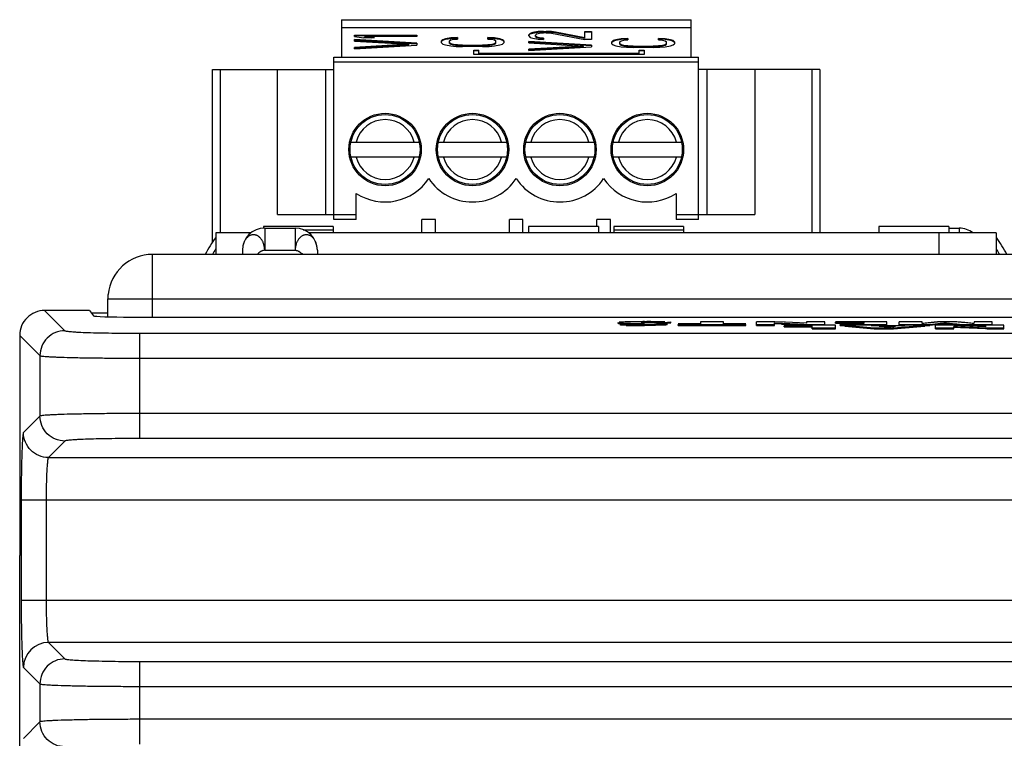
# Model space of a CAD drawing. Header units: inches. Extents: x 0 to 34, y 0 to 22.
# Tile 6 of 137: x 3.6 to 5.2, y 12 to 13.1. Entities that reach past the tile are written whole.
import ezdxf

# ---------------------------------------------------------------- set-up
doc = ezdxf.new("R2010")
doc.units = ezdxf.units.IN
doc.header["$LTSCALE"] = 1.87
doc.header["$MEASUREMENT"] = 0
doc.layers.get('0').update_dxf_attribs({"linetype": 'CONTINUOUS'})

msp = doc.modelspace()

# ---------------------------------------------------------------- linework, layer by layer
at = {"color": 7, "linetype": 'CONTINUOUS'}
for p, q in [((4.1202, 13.1247), (4.1202, 13.0657)), ((4.1202, 13.1247), (4.6714, 13.1247)), ((4.1202, 13.1126), (4.6714, 13.1126)), ((4.6714, 13.0657), (4.6714, 13.1247)), ((4.1408, 13.0983), (4.1408, 13.1005)), ((4.1408, 13.1005), (4.2392, 13.1005)), ((4.1408, 13.0997), (4.2392, 13.0997)), ((4.1408, 13.0983), (4.1555, 13.0961)), ((4.1576, 13.0975), (4.1576, 13.0983)), ((4.1722, 13.0961), (4.1576, 13.0983)), ((4.2392, 13.0983), (4.1576, 13.0983)), ((4.1576, 13.0975), (4.1671, 13.0961)), ((4.2392, 13.1005), (4.2392, 13.0983)), ((4.418, 13.103), (4.4159, 13.1008)), ((4.4159, 13.1001), (4.418, 13.1022)), ((4.4159, 13.0994), (4.4159, 13.1008)), ((4.4159, 13.0994), (4.418, 13.0969)), ((4.4222, 13.1044), (4.418, 13.103)), ((4.418, 13.1022), (4.4222, 13.1037)), ((4.418, 13.1022), (4.418, 13.103)), ((4.418, 13.0969), (4.4222, 13.0954)), ((4.4305, 13.1059), (4.4222, 13.1044)), ((4.4222, 13.1037), (4.4305, 13.1051)), ((4.4222, 13.1037), (4.4222, 13.1044)), ((4.4264, 13.1005), (4.4285, 13.1023)), ((4.4264, 13.0983), (4.4264, 13.1005)), ((4.4285, 13.0972), (4.4264, 13.099)), ((4.4264, 13.0983), (4.4285, 13.0965)), ((4.4285, 13.1023), (4.4326, 13.1034)), ((4.4285, 13.0965), (4.4285, 13.0972)), ((4.4326, 13.0962), (4.4285, 13.0972)), ((4.4389, 13.1062), (4.4305, 13.1059)), ((4.4305, 13.1051), (4.4305, 13.1059)), ((4.4305, 13.1051), (4.4389, 13.1055)), ((4.4326, 13.1034), (4.4389, 13.1041)), ((4.4389, 13.1055), (4.4389, 13.1062)), ((4.4389, 13.1062), (4.4431, 13.1062)), ((4.4389, 13.1055), (4.4431, 13.1055)), ((4.4431, 13.1041), (4.4389, 13.1041)), ((4.4431, 13.1055), (4.4431, 13.1062)), ((4.4515, 13.1059), (4.4431, 13.1062)), ((4.4431, 13.1055), (4.4515, 13.1051)), ((4.4431, 13.1041), (4.4515, 13.1034)), ((4.4515, 13.1051), (4.4515, 13.1059)), ((4.4578, 13.1051), (4.4515, 13.1059)), ((4.4515, 13.1051), (4.4578, 13.1044)), ((4.4515, 13.1034), (4.5038, 13.0933)), ((4.4578, 13.1044), (4.4578, 13.1051)), ((4.5038, 13.0962), (4.4578, 13.1051)), ((4.4578, 13.1044), (4.5038, 13.0954)), ((4.5038, 13.0954), (4.5038, 13.1062)), ((4.5038, 13.1062), (4.5143, 13.1062)), ((4.5038, 13.1055), (4.5143, 13.1055)), ((4.5143, 13.1062), (4.5143, 13.0933)), ((4.1408, 13.0911), (4.1408, 13.0933)), ((4.2392, 13.0875), (4.1408, 13.0933)), ((4.1408, 13.0925), (4.2392, 13.0868)), ((4.1408, 13.0911), (4.2267, 13.0861)), ((4.2267, 13.0861), (4.1408, 13.081)), ((4.1408, 13.0803), (4.2267, 13.0853)), ((4.1408, 13.0789), (4.2392, 13.0846)), ((4.1722, 13.0961), (4.1555, 13.0961)), ((4.2267, 13.0853), (4.2267, 13.0861)), ((4.2392, 13.0875), (4.2392, 13.0846)), ((4.28, 13.0932), (4.2779, 13.0914)), ((4.2779, 13.0906), (4.28, 13.0924)), ((4.2779, 13.0881), (4.2779, 13.0914)), ((4.2779, 13.0881), (4.28, 13.0863)), ((4.2842, 13.0946), (4.28, 13.0932)), ((4.28, 13.0924), (4.2842, 13.0939)), ((4.28, 13.0924), (4.28, 13.0932)), ((4.28, 13.0863), (4.2842, 13.0849)), ((4.2926, 13.096), (4.2842, 13.0946)), ((4.2842, 13.0939), (4.2926, 13.0953)), ((4.2842, 13.0939), (4.2842, 13.0946)), ((4.2842, 13.0849), (4.2926, 13.0835)), ((4.2905, 13.0914), (4.2926, 13.0928)), ((4.2905, 13.0874), (4.2905, 13.0914)), ((4.2926, 13.0867), (4.2905, 13.0881)), ((4.2905, 13.0874), (4.2926, 13.0859)), ((4.3031, 13.0964), (4.2926, 13.096)), ((4.2926, 13.0953), (4.2926, 13.096)), ((4.2926, 13.0953), (4.3031, 13.0957)), ((4.2926, 13.0928), (4.2968, 13.0939)), ((4.2926, 13.0859), (4.2926, 13.0867)), ((4.2968, 13.0856), (4.2926, 13.0867)), ((4.2926, 13.0859), (4.2968, 13.0849)), ((4.2926, 13.0835), (4.301, 13.0827)), ((4.2968, 13.0939), (4.3031, 13.0942)), ((4.2968, 13.0849), (4.2968, 13.0856)), ((4.3031, 13.0849), (4.2968, 13.0856)), ((4.2968, 13.0849), (4.3031, 13.0841)), ((4.301, 13.0827), (4.3114, 13.0824)), ((4.3031, 13.0964), (4.3031, 13.0942)), ((4.3031, 13.0841), (4.3031, 13.0849)), ((4.3114, 13.0845), (4.3031, 13.0849)), ((4.3031, 13.0841), (4.3114, 13.0838)), ((4.3114, 13.0838), (4.3114, 13.0845)), ((4.3114, 13.0845), (4.3429, 13.0845)), ((4.3114, 13.0838), (4.3429, 13.0838)), ((4.3429, 13.0824), (4.3114, 13.0824)), ((4.3512, 13.0849), (4.3429, 13.0845)), ((4.3429, 13.0838), (4.3429, 13.0845)), ((4.3429, 13.0838), (4.3512, 13.0841)), ((4.3429, 13.0824), (4.3533, 13.0827)), ((4.3512, 13.0942), (4.3512, 13.0964)), ((4.3617, 13.096), (4.3512, 13.0964)), ((4.3512, 13.0957), (4.3617, 13.0953)), ((4.3512, 13.0942), (4.3575, 13.0939)), ((4.3575, 13.0856), (4.3512, 13.0849)), ((4.3512, 13.0841), (4.3512, 13.0849)), ((4.3512, 13.0841), (4.3575, 13.0849)), ((4.3533, 13.0827), (4.3617, 13.0835)), ((4.3575, 13.0939), (4.3617, 13.0928)), ((4.3617, 13.0867), (4.3575, 13.0856)), ((4.3575, 13.0849), (4.3617, 13.0859)), ((4.3575, 13.0849), (4.3575, 13.0856)), ((4.3617, 13.0953), (4.3617, 13.096)), ((4.3701, 13.0946), (4.3617, 13.096)), ((4.3617, 13.0953), (4.3701, 13.0939)), ((4.3617, 13.0928), (4.3638, 13.0914)), ((4.3638, 13.0881), (4.3617, 13.0867)), ((4.3617, 13.0859), (4.3638, 13.0874)), ((4.3617, 13.0859), (4.3617, 13.0867)), ((4.3617, 13.0835), (4.3701, 13.0849)), ((4.3638, 13.0874), (4.3638, 13.0914)), ((4.3701, 13.0939), (4.3701, 13.0946)), ((4.3743, 13.0932), (4.3701, 13.0946)), ((4.3701, 13.0939), (4.3743, 13.0924)), ((4.3701, 13.0849), (4.3743, 13.0863)), ((4.3743, 13.0924), (4.3743, 13.0932)), ((4.3764, 13.0914), (4.3743, 13.0932)), ((4.3743, 13.0924), (4.3764, 13.0906)), ((4.3743, 13.0863), (4.3764, 13.0881)), ((4.3764, 13.0914), (4.3764, 13.0881)), ((4.4159, 13.0882), (4.4159, 13.0904)), ((4.5143, 13.0846), (4.4159, 13.0904)), ((4.4159, 13.0896), (4.5143, 13.0839)), ((4.4159, 13.0882), (4.5018, 13.0832)), ((4.5018, 13.0832), (4.4159, 13.0782)), ((4.4159, 13.0774), (4.5018, 13.0825)), ((4.4159, 13.076), (4.5143, 13.0818)), ((4.4222, 13.0954), (4.4305, 13.094)), ((4.4285, 13.0965), (4.4326, 13.0954)), ((4.4305, 13.094), (4.4389, 13.0936)), ((4.4326, 13.0954), (4.4326, 13.0962)), ((4.4389, 13.0954), (4.4326, 13.0962)), ((4.4326, 13.0954), (4.4389, 13.0947)), ((4.4389, 13.0954), (4.4389, 13.0936)), ((4.5018, 13.0825), (4.5018, 13.0832)), ((4.5143, 13.0933), (4.5038, 13.0933)), ((4.5143, 13.0846), (4.5143, 13.0818)), ((4.5487, 13.0918), (4.5466, 13.09)), ((4.5466, 13.0892), (4.5487, 13.091)), ((4.5466, 13.0867), (4.5466, 13.09)), ((4.5466, 13.0867), (4.5487, 13.0849)), ((4.5529, 13.0932), (4.5487, 13.0918)), ((4.5487, 13.091), (4.5529, 13.0925)), ((4.5487, 13.091), (4.5487, 13.0918)), ((4.5487, 13.0849), (4.5529, 13.0835)), ((4.5613, 13.0947), (4.5529, 13.0932)), ((4.5529, 13.0925), (4.5613, 13.0939)), ((4.5529, 13.0925), (4.5529, 13.0932)), ((4.5529, 13.0835), (4.5613, 13.0821)), ((4.5592, 13.09), (4.5613, 13.0914)), ((4.5592, 13.086), (4.5592, 13.09)), ((4.5613, 13.0853), (4.5592, 13.0867)), ((4.5592, 13.086), (4.5613, 13.0845)), ((4.5717, 13.095), (4.5613, 13.0947)), ((4.5613, 13.0939), (4.5613, 13.0947)), ((4.5613, 13.0939), (4.5717, 13.0943)), ((4.5613, 13.0914), (4.5654, 13.0925)), ((4.5613, 13.0845), (4.5613, 13.0853)), ((4.5654, 13.0842), (4.5613, 13.0853)), ((4.5613, 13.0845), (4.5654, 13.0835)), ((4.5613, 13.0821), (4.5696, 13.0813)), ((4.5654, 13.0925), (4.5717, 13.0929)), ((4.5654, 13.0835), (4.5654, 13.0842)), ((4.5717, 13.0835), (4.5654, 13.0842)), ((4.5654, 13.0835), (4.5717, 13.0827)), ((4.5696, 13.0813), (4.5801, 13.081)), ((4.5717, 13.095), (4.5717, 13.0929)), ((4.5717, 13.0827), (4.5717, 13.0835)), ((4.5801, 13.0831), (4.5717, 13.0835)), ((4.5717, 13.0827), (4.5801, 13.0824)), ((4.5801, 13.0824), (4.5801, 13.0831)), ((4.5801, 13.0831), (4.6115, 13.0831)), ((4.5801, 13.0824), (4.6115, 13.0824)), ((4.6199, 13.0835), (4.6115, 13.0831)), ((4.6115, 13.0824), (4.6115, 13.0831)), ((4.6115, 13.0824), (4.6199, 13.0827)), ((4.6115, 13.081), (4.622, 13.0813)), ((4.6199, 13.0929), (4.6199, 13.095)), ((4.6304, 13.0947), (4.6199, 13.095)), ((4.6199, 13.0943), (4.6304, 13.0939)), ((4.6199, 13.0929), (4.6262, 13.0925)), ((4.6262, 13.0842), (4.6199, 13.0835)), ((4.6199, 13.0827), (4.6199, 13.0835)), ((4.6199, 13.0827), (4.6262, 13.0835)), ((4.622, 13.0813), (4.6304, 13.0821)), ((4.6262, 13.0925), (4.6304, 13.0914)), ((4.6304, 13.0853), (4.6262, 13.0842)), ((4.6262, 13.0835), (4.6304, 13.0845)), ((4.6262, 13.0835), (4.6262, 13.0842)), ((4.6304, 13.0939), (4.6304, 13.0947)), ((4.6387, 13.0932), (4.6304, 13.0947)), ((4.6304, 13.0939), (4.6387, 13.0925)), ((4.6304, 13.0914), (4.6325, 13.09)), ((4.6325, 13.0867), (4.6304, 13.0853)), ((4.6304, 13.0845), (4.6325, 13.086)), ((4.6304, 13.0845), (4.6304, 13.0853)), ((4.6304, 13.0821), (4.6387, 13.0835)), ((4.6325, 13.086), (4.6325, 13.09)), ((4.6387, 13.0925), (4.6387, 13.0932)), ((4.6429, 13.0918), (4.6387, 13.0932)), ((4.6387, 13.0925), (4.6429, 13.091)), ((4.6387, 13.0835), (4.6429, 13.0849)), ((4.6429, 13.091), (4.6429, 13.0918)), ((4.645, 13.09), (4.6429, 13.0918)), ((4.6429, 13.091), (4.645, 13.0892)), ((4.6429, 13.0849), (4.645, 13.0867)), ((4.645, 13.09), (4.645, 13.0867)), ((4.1408, 13.0789), (4.1408, 13.081)), ((4.3289, 13.0696), (4.3289, 13.0768)), ((4.3289, 13.0768), (4.3368, 13.0768)), ((4.3289, 13.076), (4.3368, 13.076)), ((4.5976, 13.0696), (4.3289, 13.0696)), ((4.3368, 13.0712), (4.3368, 13.0768)), ((4.3368, 13.0719), (4.5897, 13.0719)), ((4.3368, 13.0712), (4.5897, 13.0712)), ((4.4159, 13.076), (4.4159, 13.0782)), ((4.6115, 13.081), (4.5801, 13.081)), ((4.5897, 13.0712), (4.5897, 13.0768)), ((4.5897, 13.0768), (4.5976, 13.0768)), ((4.5897, 13.076), (4.5976, 13.076)), ((4.5976, 13.0768), (4.5976, 13.0696)), ((4.1084, 12.8098), (4.1084, 13.0657)), ((4.1084, 13.0657), (4.6832, 13.0657)), ((4.6832, 13.0578), (4.1084, 13.0578)), ((4.6832, 12.8098), (4.6832, 13.0657)), ((3.9174, 12.7743), (3.9174, 13.046)), ((3.9174, 13.046), (4.1084, 13.046)), ((3.9292, 13.046), (3.9292, 12.7885)), ((4.0198, 12.8177), (4.0198, 13.046)), ((4.0953, 13.046), (4.0953, 12.8177)), ((4.8741, 13.046), (4.6832, 13.046)), ((4.6963, 13.046), (4.6963, 12.8177)), ((4.7718, 13.046), (4.7718, 12.8177)), ((4.8623, 12.7885), (4.8623, 13.046)), ((4.8741, 13.046), (4.8741, 12.7885)), ((4.1352, 12.9318), (4.2429, 12.9318)), ((4.273, 12.9318), (4.3807, 12.9318)), ((4.4108, 12.9318), (4.5185, 12.9318)), ((4.5486, 12.9318), (4.6563, 12.9318)), ((4.2429, 12.9082), (4.1352, 12.9082)), ((4.3807, 12.9082), (4.273, 12.9082)), ((4.5185, 12.9082), (4.4108, 12.9082)), ((4.6563, 12.9082), (4.5486, 12.9082)), ((4.1438, 12.8098), (4.1438, 12.8508)), ((4.6477, 12.8508), (4.6477, 12.8098)), ((4.0198, 12.8177), (4.1438, 12.8177)), ((4.6477, 12.8177), (4.7718, 12.8177)), ((4.1438, 12.8098), (4.1084, 12.8098)), ((4.2473, 12.7885), (4.2473, 12.8098)), ((4.2686, 12.8098), (4.2473, 12.8098)), ((4.2686, 12.7885), (4.2686, 12.8098)), ((4.3851, 12.7885), (4.3851, 12.8098)), ((4.4064, 12.8098), (4.3851, 12.8098)), ((4.4064, 12.7885), (4.4064, 12.8098)), ((4.5229, 12.7985), (4.5229, 12.8098)), ((4.5442, 12.8098), (4.5229, 12.8098)), ((4.5442, 12.7885), (4.5442, 12.8098)), ((4.6832, 12.8098), (4.6477, 12.8098)), ((3.9224, 12.7885), (3.9224, 12.7546)), ((3.9777, 12.7885), (3.9224, 12.7885)), ((3.9974, 12.7985), (3.9974, 12.7959)), ((4.1074, 12.7985), (3.9974, 12.7985)), ((3.9994, 12.7961), (3.9994, 12.7611)), ((3.9994, 12.7961), (4.0474, 12.7961)), ((4.0474, 12.7961), (4.0474, 12.7611)), ((4.0601, 12.7935), (4.1074, 12.7935)), ((5.1524, 12.7885), (4.0692, 12.7885)), ((4.1074, 12.7985), (4.1074, 12.7885)), ((4.4154, 12.7985), (4.4154, 12.7885)), ((4.5254, 12.7985), (4.4154, 12.7985)), ((4.5254, 12.7985), (4.5254, 12.7885)), ((4.5494, 12.7985), (4.5494, 12.7885)), ((4.6594, 12.7985), (4.5494, 12.7985)), ((4.5494, 12.7935), (4.6594, 12.7935)), ((4.6594, 12.7985), (4.6594, 12.7885)), ((4.9674, 12.7985), (4.9674, 12.7885)), ((5.0774, 12.7985), (4.9674, 12.7985)), ((5.0624, 12.7546), (5.0624, 12.7885)), ((5.0774, 12.7985), (5.0774, 12.7885)), ((5.0774, 12.7961), (5.0939, 12.7961)), ((5.0939, 12.7961), (5.0939, 12.7885)), ((5.1524, 12.7885), (5.1524, 12.7546)), ((3.9644, 12.7611), (3.9644, 12.7546)), ((3.9994, 12.7611), (4.0474, 12.7611)), ((4.0824, 12.7611), (4.0824, 12.7546)), ((3.6526, 12.6662), (3.6845, 12.6343)), ((3.7234, 12.6662), (3.6526, 12.6662)), ((3.7234, 12.6662), (3.7297, 12.6578)), ((3.7524, 12.6619), (3.7267, 12.6619)), ((3.7888, 12.6558), (6.9061, 12.6558)), ((4.5564, 12.6457), (4.5564, 12.6473)), ((4.5579, 12.6469), (4.5632, 12.6465)), ((4.5633, 12.648), (4.5581, 12.6476)), ((4.5718, 12.6483), (4.5633, 12.648)), ((4.5925, 12.6485), (4.5914, 12.6485)), ((4.594, 12.6471), (4.5926, 12.6473)), ((4.594, 12.6471), (4.5926, 12.6473)), ((4.5984, 12.6469), (4.594, 12.6471)), ((4.5967, 12.6476), (4.6016, 12.6477)), ((4.6016, 12.6486), (4.5977, 12.6485)), ((4.6016, 12.6486), (4.5977, 12.6485)), ((4.6054, 12.6467), (4.5984, 12.6469)), ((4.6139, 12.6464), (4.5984, 12.6469)), ((4.6286, 12.6475), (4.6396, 12.6482)), ((4.6286, 12.6459), (4.6286, 12.6475)), ((4.6298, 12.6484), (4.6287, 12.6484)), ((4.6396, 12.6466), (4.6396, 12.6482)), ((4.686, 12.6485), (4.686, 12.645)), ((4.7225, 12.6485), (4.686, 12.6485)), ((4.7225, 12.645), (4.7225, 12.6485)), ((4.7744, 12.6427), (4.7744, 12.6485)), ((4.7988, 12.6485), (4.7744, 12.6485)), ((4.8034, 12.6483), (4.7988, 12.6485)), ((4.8034, 12.6483), (4.7988, 12.6485)), ((4.8183, 12.6477), (4.8034, 12.6483)), ((4.8183, 12.6477), (4.8034, 12.6483)), ((4.8201, 12.6476), (4.8183, 12.6477)), ((4.8201, 12.6476), (4.8183, 12.6477)), ((4.8534, 12.646), (4.8201, 12.6476)), ((4.8535, 12.646), (4.8201, 12.6476)), ((4.8535, 12.6485), (4.8535, 12.646)), ((4.8822, 12.6485), (4.8535, 12.6485)), ((4.8822, 12.6427), (4.8822, 12.6485)), ((4.9801, 12.6485), (4.8991, 12.6485)), ((4.8991, 12.6461), (4.8991, 12.6477)), ((4.8991, 12.6477), (4.9436, 12.6477)), ((4.9436, 12.6477), (4.9436, 12.6467)), ((4.9801, 12.6427), (4.9801, 12.6485)), ((4.9991, 12.6427), (4.9991, 12.6485)), ((5.0356, 12.6485), (4.9991, 12.6485)), ((5.0357, 12.6455), (5.0356, 12.6485)), ((5.0877, 12.6485), (5.0647, 12.6485)), ((5.0718, 12.6453), (5.0718, 12.6469)), ((5.117, 12.6455), (5.0877, 12.6485)), ((5.0979, 12.6475), (5.097, 12.6476)), ((5.1173, 12.6485), (5.1172, 12.6455)), ((5.146, 12.6485), (5.1173, 12.6485)), ((5.146, 12.6427), (5.146, 12.6485)), ((4.5651, 12.6449), (4.5585, 12.6453)), ((4.5692, 12.6451), (4.5599, 12.6445)), ((4.5599, 12.6429), (4.5599, 12.6445)), ((4.5689, 12.6427), (4.5599, 12.6429)), ((4.5632, 12.6465), (4.5689, 12.6463)), ((4.5632, 12.6465), (4.5689, 12.6463)), ((4.5871, 12.645), (4.5692, 12.6451)), ((4.5758, 12.6445), (4.5758, 12.646)), ((4.5758, 12.646), (4.59, 12.6456)), ((4.5837, 12.6458), (4.59, 12.6456)), ((4.5935, 12.645), (4.5871, 12.645)), ((4.59, 12.6456), (4.597, 12.6453)), ((4.5916, 12.6426), (4.5916, 12.6442)), ((4.5978, 12.6452), (4.5935, 12.645)), ((4.5978, 12.6452), (4.5935, 12.645)), ((4.597, 12.6453), (4.5978, 12.6452)), ((4.6139, 12.6464), (4.6054, 12.6467)), ((4.6255, 12.6461), (4.6139, 12.6464)), ((4.6318, 12.6457), (4.6139, 12.6464)), ((4.6338, 12.6462), (4.6396, 12.6466)), ((4.6339, 12.6437), (4.6339, 12.6453)), ((4.686, 12.645), (4.6511, 12.645)), ((4.6511, 12.6427), (4.6511, 12.6443)), ((4.6511, 12.6443), (4.7575, 12.6443)), ((4.6511, 12.6427), (4.7575, 12.6427)), ((4.7575, 12.645), (4.7225, 12.645)), ((4.7575, 12.6427), (4.7575, 12.6443)), ((4.7744, 12.6443), (4.8031, 12.6443)), ((4.7744, 12.6427), (4.8031, 12.6427)), ((4.8031, 12.6451), (4.8031, 12.6467)), ((4.8031, 12.6467), (4.8153, 12.646)), ((4.8031, 12.6443), (4.8031, 12.6451)), ((4.8031, 12.6427), (4.8031, 12.6443)), ((4.8032, 12.6467), (4.8153, 12.646)), ((4.8138, 12.6445), (4.8032, 12.6451)), ((4.8153, 12.646), (4.8182, 12.6459)), ((4.8153, 12.646), (4.8182, 12.6459)), ((4.8988, 12.6429), (4.818, 12.6429)), ((4.818, 12.6406), (4.818, 12.6422)), ((4.818, 12.6422), (4.8623, 12.6422)), ((4.818, 12.6406), (4.8623, 12.6406)), ((4.8407, 12.6433), (4.8266, 12.6439)), ((4.8495, 12.6429), (4.8407, 12.6433)), ((4.8533, 12.6444), (4.8557, 12.6443)), ((4.8534, 12.6444), (4.8557, 12.6443)), ((4.8557, 12.6427), (4.8557, 12.6443)), ((4.8557, 12.6443), (4.8822, 12.6443)), ((4.8623, 12.6371), (4.8623, 12.6422)), ((4.8623, 12.6387), (4.8988, 12.6387)), ((4.8623, 12.6371), (4.8988, 12.6371)), ((4.8988, 12.6371), (4.8988, 12.6429)), ((4.8991, 12.6461), (4.9066, 12.6461)), ((4.9436, 12.645), (4.9066, 12.645)), ((4.9066, 12.6427), (4.9066, 12.6443)), ((4.9066, 12.6443), (4.9801, 12.6443)), ((4.9066, 12.6427), (4.9138, 12.6427)), ((4.9436, 12.6467), (4.9074, 12.6467)), ((4.9074, 12.645), (4.9074, 12.6459)), ((4.9074, 12.6459), (4.9436, 12.6459)), ((4.9138, 12.6414), (4.9138, 12.6429)), ((4.9138, 12.6429), (4.9599, 12.6387)), ((4.9526, 12.6429), (4.9138, 12.6429)), ((4.9138, 12.6414), (4.9599, 12.6371)), ((4.9436, 12.6459), (4.9436, 12.645)), ((4.9621, 12.6419), (4.9526, 12.6429)), ((4.9551, 12.6427), (4.9801, 12.6427)), ((4.9599, 12.6371), (4.9599, 12.6387)), ((4.9599, 12.6387), (4.9905, 12.6387)), ((4.9599, 12.6371), (4.9905, 12.6371)), ((4.9997, 12.6419), (4.9621, 12.6419)), ((4.968, 12.6413), (4.9934, 12.6413)), ((4.9799, 12.6397), (4.968, 12.6413)), ((4.9799, 12.6397), (4.968, 12.6413)), ((4.9934, 12.6413), (4.9799, 12.6397)), ((4.9905, 12.6387), (5.0398, 12.6429)), ((4.9905, 12.6371), (5.0398, 12.6414)), ((4.9905, 12.6371), (4.9905, 12.6387)), ((4.9991, 12.6443), (5.0476, 12.6443)), ((4.9991, 12.6427), (5.0082, 12.6427)), ((5.0112, 12.6429), (4.9997, 12.6419)), ((5.0398, 12.6429), (5.0112, 12.6429)), ((5.036, 12.6455), (5.0357, 12.6455)), ((5.036, 12.6455), (5.0358, 12.6455)), ((5.045, 12.6465), (5.036, 12.6455)), ((5.0398, 12.6414), (5.0398, 12.6429)), ((5.0398, 12.6427), (5.0476, 12.6427)), ((5.0476, 12.6443), (5.0559, 12.6451)), ((5.0476, 12.6427), (5.0476, 12.6443)), ((5.0559, 12.6435), (5.0476, 12.6427)), ((5.0559, 12.6451), (5.0563, 12.6451)), ((5.0559, 12.6451), (5.0563, 12.6451)), ((5.0562, 12.6436), (5.0559, 12.6435)), ((5.0566, 12.6371), (5.0566, 12.6429)), ((5.0809, 12.6429), (5.0566, 12.6429)), ((5.0566, 12.6387), (5.0853, 12.6387)), ((5.0566, 12.6371), (5.0853, 12.6371)), ((5.0855, 12.6428), (5.0809, 12.6429)), ((5.0855, 12.6428), (5.0809, 12.6429)), ((5.0853, 12.6396), (5.0853, 12.6412)), ((5.0853, 12.6387), (5.0853, 12.6396)), ((5.096, 12.639), (5.0853, 12.6396)), ((5.0853, 12.6371), (5.0853, 12.6387)), ((5.0859, 12.6437), (5.0855, 12.6438)), ((5.1356, 12.6405), (5.0855, 12.6428)), ((5.1356, 12.6405), (5.0855, 12.6428)), ((5.0872, 12.6436), (5.0859, 12.6437)), ((5.0876, 12.6436), (5.0872, 12.6436)), ((5.1228, 12.6378), (5.096, 12.639)), ((5.0965, 12.6427), (5.0965, 12.6443)), ((5.0965, 12.6443), (5.146, 12.6443)), ((5.0965, 12.6427), (5.1356, 12.6427)), ((5.1171, 12.6455), (5.1169, 12.6455)), ((5.1172, 12.6455), (5.117, 12.6455)), ((5.1354, 12.6373), (5.1228, 12.6378)), ((5.1354, 12.6388), (5.1379, 12.6387)), ((5.1379, 12.6371), (5.1354, 12.6373)), ((5.1356, 12.6429), (5.1356, 12.6405)), ((5.1643, 12.6429), (5.1356, 12.6429)), ((5.1356, 12.6388), (5.1379, 12.6387)), ((5.1379, 12.6371), (5.1379, 12.6387)), ((5.1379, 12.6387), (5.1643, 12.6387)), ((5.1379, 12.6371), (5.1643, 12.6371)), ((5.1643, 12.6371), (5.1643, 12.6429)), ((3.6133, 12.6269), (3.6133, 12.2797)), ((3.6133, 12.6269), (3.6452, 12.595)), ((3.8026, 12.4644), (3.8026, 12.6304)), ((3.8026, 12.6304), (6.8923, 12.6304)), ((3.6452, 12.595), (3.6452, 12.4998)), ((3.8026, 12.591), (6.8923, 12.591)), ((3.6452, 12.4998), (3.6192, 12.4738)), ((6.8923, 12.5037), (3.8026, 12.5037)), ((6.8923, 12.4644), (3.8026, 12.4644)), ((3.6845, 12.4604), (3.6585, 12.4344)), ((3.6585, 12.4344), (7.0363, 12.4344)), ((3.6156, 12.3675), (3.6156, 12.2097)), ((3.6156, 12.3675), (7.0792, 12.3675)), ((3.655, 12.3675), (3.655, 12.2097)), ((3.6134, 9.1942), (3.6134, 12.2797)), ((3.6156, 12.2097), (7.0792, 12.2097)), ((3.6585, 12.1428), (3.6845, 12.1168)), ((7.0363, 12.1428), (3.6585, 12.1428)), ((3.8026, 11.9823), (3.8026, 12.1129)), ((3.8026, 12.1129), (6.8923, 12.1129)), ((3.6192, 12.1035), (3.6452, 12.0775)), ((3.6452, 12.0775), (3.6452, 12.0176)), ((3.8026, 12.0735), (6.8923, 12.0735)), ((3.6452, 12.0176), (3.6192, 11.9916)), ((6.8923, 12.0216), (3.8026, 12.0216))]:
    msp.add_line(p, q, dxfattribs=at)
at = {"color": 3, "linetype": 'CONTINUOUS'}
for p, q in [((3.8224, 12.6558), (3.8224, 12.7546)), ((6.8724, 12.7546), (3.8224, 12.7546)), ((3.7524, 12.6563), (3.7524, 12.6846)), ((3.7528, 12.6846), (3.7528, 12.6915)), ((3.7528, 12.6846), (6.9421, 12.6846))]:
    msp.add_line(p, q, dxfattribs=at)
at = {"color": 7, "linetype": 'CONTINUOUS'}
for centre, radius in [((4.1891, 12.92), 0.0571), ((4.1891, 12.92), 0.0551), ((4.3269, 12.92), 0.0571), ((4.3269, 12.92), 0.0551), ((4.4647, 12.92), 0.0571), ((4.4647, 12.92), 0.0551), ((4.6025, 12.92), 0.0571), ((4.6025, 12.92), 0.0551)]:
    msp.add_circle(centre, radius, dxfattribs=at)
for centre, radius, start, end in [((4.1891, 12.92), 0.0472, 14.4775, 165.5225), ((4.3269, 12.92), 0.0472, 14.4775, 165.5225), ((4.4647, 12.92), 0.0472, 14.4775, 165.5225), ((4.6025, 12.92), 0.0472, 14.4775, 165.5225), ((4.1891, 12.92), 0.0472, 194.4775, 345.5225), ((4.3269, 12.92), 0.0472, 194.4775, 345.5225), ((4.4647, 12.92), 0.0472, 194.4775, 345.5225), ((4.6025, 12.92), 0.0472, 194.4775, 345.5225), ((4.1891, 12.92), 0.0827, 236.7962, 326.4427), ((4.3269, 12.92), 0.0827, 213.5573, 326.4427), ((4.4647, 12.92), 0.0827, 213.5573, 326.4427), ((4.6025, 12.92), 0.0827, 213.5573, 303.2038), ((3.9994, 12.7611), 0.035, 90, 180), ((4.0474, 12.7611), 0.035, 0, 90), ((5.0939, 12.7611), 0.035, 51.5464, 90), ((4.0924, 12.6585), 0.21, 144.1608, 152.7595), ((4.9824, 12.6585), 0.21, 27.2405, 35.8392), ((4.0924, 12.6585), 0.2, 148.5165, 151.2507), ((4.9824, 12.6585), 0.2, 28.7493, 31.4835), ((4.5936, 11.7007), 0.9478, 90.5783, 91.3136), ((4.5934, 11.7116), 0.937, 90.574, 91.3178), ((4.5977, 11.3295), 1.319, 90.4648, 90.5939), ((4.5976, 11.339), 1.3096, 90.4659, 90.5958), ((4.5995, 11.102), 1.5465, 90.2583, 90.4636), ((4.5993, 11.1193), 1.5292, 90.2959, 90.4638), ((4.601, 10.7717), 1.8769, 90.0999, 90.2601), ((4.601, 10.7751), 1.8734, 90.099, 90.2595), ((4.6016, 10.1124), 2.5362, 89.8597, 90.0009), ((4.602, 10.3226), 2.3259, 89.6293, 90.0092), ((4.6076, 12.0915), 0.5563, 89.9809, 90.625), ((4.6076, 12.0917), 0.5561, 89.9808, 90.6251), ((4.6026, 10.452), 2.1966, 89.6239, 89.8631), ((4.6078, 11.9341), 0.7137, 89.4048, 89.9992), ((4.6078, 11.937), 0.7108, 89.4036, 90.0004), ((4.6076, 11.9212), 0.7266, 88.847, 89.4019), ((4.6077, 11.9251), 0.7227, 88.8455, 89.4034), ((4.6077, 11.1458), 1.5027, 89.2002, 89.6444), ((4.6083, 11.2088), 1.4397, 89.1429, 89.6536), ((4.6042, 11.7496), 0.8982, 88.442, 88.8458), ((4.6043, 11.7537), 0.8941, 88.4411, 88.8467), ((5.1959, 11.2115), 1.443, 95.6196, 96.0032), ((5.176, 11.4071), 1.2463, 95.5893, 96.0334), ((5.3817, 9.3054), 3.358, 95.4166, 95.5891), ((5.3642, 9.4871), 3.1756, 95.4116, 95.5941), ((5.0047, 13.1761), 0.5334, 276.3726, 277.2055), ((5.0088, 13.1408), 0.4979, 276.3533, 277.2443), ((5.147, 13.2692), 0.6269, 263.094, 263.9751), ((5.1457, 13.2584), 0.616, 263.0932, 263.9908), ((4.7342, 8.8617), 3.8032, 84.5264, 84.667), ((4.9731, 11.3505), 1.303, 84.071, 84.5031), ((4.5796, 13.5827), 0.9384, 268.798, 269.3652), ((4.579, 13.5495), 0.9052, 268.789, 269.3771), ((4.6125, 13.7921), 1.1466, 267.822, 268.1669), ((4.6121, 13.7875), 1.1421, 267.8331, 268.1804), ((4.5909, 14.4218), 1.7792, 269.2914, 269.6297), ((4.5819, 13.2551), 0.6101, 268.815, 269.2736), ((4.5913, 14.4615), 1.8173, 269.3013, 270.0065), ((4.5913, 14.4587), 1.8145, 269.3013, 270.0076), ((4.5855, 13.5532), 0.9082, 269.2824, 269.6577), ((4.6438, 14.7557), 2.1108, 268.1553, 268.3705), ((4.5916, 14.5145), 1.8719, 269.6276, 269.9994), ((4.5869, 13.7828), 1.1378, 269.6564, 270.0083), ((4.5874, 13.0932), 0.4482, 269.9592, 270.542), ((4.589, 12.9175), 0.2725, 270.544, 270.9362), ((4.5916, 14.3083), 1.6641, 269.999, 270.2157), ((4.5916, 14.3078), 1.6636, 269.999, 270.2158), ((4.5916, 14.3067), 1.6641, 269.999, 270.2157), ((4.9811, 16.0989), 3.4584, 267.2278, 267.4388), ((5.1545, 19.8903), 7.2522, 267.34148, 267.62012), ((5.1532, 19.8568), 7.2187, 267.33971, 267.61869), ((5.0182, 12.3438), 0.2984, 96.5012, 97.3717), ((5.0598, 11.9772), 0.6673, 96.1079, 96.4856), ((4.8581, 13.8635), 1.2297, 276.1041, 276.3189), ((5.1235, 11.9037), 0.747, 96.0331, 96.7259), ((4.9633, 13.5465), 0.9077, 275.8772, 276.3883), ((4.9621, 13.5596), 0.9193, 275.886, 276.3603), ((4.9666, 13.5174), 0.8769, 275.8744, 276.3717), ((5.0095, 13.1336), 0.4922, 276.3887, 277.2477), ((5.1434, 13.2369), 0.5959, 263.0804, 263.8194), ((5.178, 13.5547), 0.9156, 263.8106, 264.2041), ((5.1975, 13.744), 1.1044, 263.9561, 264.3054), ((5.1962, 13.7319), 1.0922, 263.9547, 264.3079), ((5.3997, 15.775), 3.147, 264.3086, 264.4725), ((5.4123, 15.9055), 3.2765, 264.3186, 264.4704), ((5.4096, 15.878), 3.2488, 264.3179, 264.471), ((5.0269, 11.8681), 0.7826, 83.3963, 84.0712), ((3.6586, 12.1034), 0.0394, 90.0838, 179.9162)]:
    msp.add_arc(centre, radius, start, end, dxfattribs=at)
at = {"color": 3, "linetype": 'CONTINUOUS'}
msp.add_arc((3.8224, 12.6846), 0.07, 90, 174.3311, dxfattribs=at)
at = {"color": 7, "linetype": 'CONTINUOUS'}
for centre, major_axis, ratio, start_param, end_param in [((3.7234, 12.6564), (0, 0.00984), 0.026186, -0.034907, 0.02618), ((3.7888, 12.6579), (0.0591, 0), 0.034921, -3.115413, -1.570796)]:
    msp.add_ellipse(centre, major_axis=major_axis, ratio=ratio, start_param=start_param, end_param=end_param, dxfattribs=at)
for points, knots in [([(3.9994, 12.7611), (3.9994, 12.7619), (3.9993, 12.7635), (3.999, 12.7659), (3.9986, 12.7683), (3.998, 12.7705), (3.9972, 12.7727), (3.9963, 12.7748), (3.9953, 12.7767), (3.9941, 12.7785), (3.9928, 12.7801), (3.9916, 12.7812), (3.9907, 12.7821), (3.9897, 12.7829), (3.9884, 12.7838), (3.9871, 12.7845), (3.986, 12.7849), (3.9849, 12.7852), (3.9834, 12.7855), (3.9817, 12.7856), (3.98, 12.7855), (3.9786, 12.7852), (3.9775, 12.7849), (3.9764, 12.7845), (3.9751, 12.7838), (3.9735, 12.7827), (3.9721, 12.7815), (3.9707, 12.7801), (3.9694, 12.7785), (3.9683, 12.7767), (3.9669, 12.7741), (3.9656, 12.7705), (3.9646, 12.7659), (3.9644, 12.7627), (3.9644, 12.7611)], [0, 0, 0, 0, 0.036331, 0.072545, 0.108413, 0.143769, 0.178485, 0.21244, 0.245508, 0.277591, 0.308668, 0.33876, 0.353428, 0.367826, 0.395814, 0.42288, 0.436178, 0.449378, 0.475547, 0.501469, 0.527172, 0.55297, 0.566054, 0.579339, 0.606573, 0.634659, 0.663473, 0.693083, 0.723703, 0.755484, 0.788346, 0.856625, 0.927583, 1, 1, 1, 1]), ([(4.0824, 12.7611), (4.0824, 12.7627), (4.0822, 12.7659), (4.0812, 12.7705), (4.0799, 12.7741), (4.0785, 12.7767), (4.0774, 12.7785), (4.0762, 12.7801), (4.0748, 12.7815), (4.0733, 12.7827), (4.0718, 12.7838), (4.0704, 12.7845), (4.0693, 12.7849), (4.0682, 12.7852), (4.0668, 12.7855), (4.0651, 12.7856), (4.0634, 12.7855), (4.062, 12.7852), (4.0609, 12.7849), (4.0598, 12.7845), (4.0584, 12.7838), (4.0572, 12.7829), (4.0562, 12.7821), (4.0552, 12.7812), (4.054, 12.7801), (4.0527, 12.7785), (4.0515, 12.7767), (4.0505, 12.7748), (4.0496, 12.7727), (4.0489, 12.7705), (4.0483, 12.7683), (4.0478, 12.7659), (4.0475, 12.7635), (4.0475, 12.7619), (4.0474, 12.7611)], [0, 0, 0, 0, 0.072417, 0.143375, 0.211654, 0.244516, 0.276297, 0.306917, 0.336527, 0.365341, 0.393427, 0.420661, 0.433946, 0.44703, 0.472828, 0.498531, 0.524453, 0.550622, 0.563822, 0.57712, 0.604186, 0.632174, 0.646572, 0.66124, 0.691332, 0.722409, 0.754492, 0.78756, 0.821515, 0.856231, 0.891587, 0.927455, 0.963669, 1, 1, 1, 1]), ([(3.9994, 12.7611), (3.9989, 12.7611), (3.9978, 12.761), (3.9962, 12.7606), (3.9946, 12.76), (3.9926, 12.759), (3.9902, 12.7573), (3.9885, 12.7556), (3.9878, 12.7546)], [0, 0, 0, 0, 0.117157, 0.237096, 0.359981, 0.485541, 0.741895, 1, 1, 1, 1]), ([(4.0474, 12.7611), (4.048, 12.7611), (4.049, 12.761), (4.0506, 12.7606), (4.0522, 12.76), (4.0543, 12.759), (4.0567, 12.7573), (4.0583, 12.7556), (4.0591, 12.7546)], [0, 0, 0, 0, 0.117157, 0.237096, 0.359981, 0.485541, 0.741895, 1, 1, 1, 1]), ([(3.6526, 12.6662), (3.6475, 12.6662), (3.6372, 12.6642), (3.6241, 12.6554), (3.6153, 12.6424), (3.6133, 12.632), (3.6133, 12.6269)], [0, 0, 0, 0, 0.25003, 0.5, 0.74997, 1, 1, 1, 1]), ([(4.5564, 12.6473), (4.5564, 12.6472), (4.5571, 12.647), (4.5581, 12.6469), (4.5604, 12.6467), (4.5622, 12.6466), (4.5632, 12.6465)], [0, 0, 0, 0, 0.055878, 0.219572, 0.524512, 1, 1, 1, 1]), ([(4.5564, 12.6473), (4.5564, 12.6472), (4.5571, 12.647), (4.5575, 12.647), (4.5579, 12.6469)], [0, 0, 0, 0, 0.249473, 1, 1, 1, 1]), ([(4.5718, 12.6483), (4.5703, 12.6482), (4.5657, 12.6481), (4.5611, 12.6479), (4.5581, 12.6476)], [0, 0, 0, 0, 0.327271, 1, 1, 1, 1]), ([(4.5926, 12.6473), (4.5926, 12.6473), (4.5926, 12.6473), (4.5926, 12.6473), (4.5926, 12.6473)], [0, 0, 0, 0, 0.634618, 1, 1, 1, 1]), ([(3.6845, 12.6343), (3.6794, 12.6343), (3.6691, 12.6323), (3.656, 12.6235), (3.6472, 12.6104), (3.6452, 12.6001), (3.6452, 12.595)], [0, 0, 0, 0, 0.249959, 0.5, 0.750041, 1, 1, 1, 1]), ([(3.6845, 12.6343), (3.6848, 12.6341), (3.6858, 12.6339), (3.6878, 12.6335), (3.6909, 12.6331), (3.695, 12.6328), (3.7001, 12.6324), (3.7087, 12.6319), (3.7215, 12.6314), (3.739, 12.631), (3.7589, 12.6306), (3.7803, 12.6304), (3.7951, 12.6304), (3.8026, 12.6304)], [0, 0, 0, 0, 0.008613, 0.025967, 0.052172, 0.087038, 0.130266, 0.181475, 0.305904, 0.455815, 0.625692, 0.809363, 1, 1, 1, 1]), ([(4.5585, 12.6453), (4.5579, 12.6453), (4.5574, 12.6454), (4.5564, 12.6456), (4.5564, 12.6457)], [0, 0, 0, 0, 0.756066, 1, 1, 1, 1]), ([(4.5978, 12.6442), (4.6008, 12.6442), (4.6108, 12.6443), (4.6207, 12.6444), (4.6277, 12.6447)], [0, 0, 0, 0, 0.301528, 1, 1, 1, 1]), ([(4.5978, 12.6442), (4.6006, 12.6442), (4.6106, 12.6443), (4.6205, 12.6444), (4.6277, 12.6447)], [0, 0, 0, 0, 0.280658, 1, 1, 1, 1]), ([(4.6269, 12.6431), (4.625, 12.643), (4.6153, 12.6427), (4.6056, 12.6426), (4.5978, 12.6426)], [0, 0, 0, 0, 0.193839, 1, 1, 1, 1]), ([(4.6339, 12.6453), (4.6339, 12.6455), (4.6328, 12.6456), (4.6316, 12.6458), (4.6287, 12.6459), (4.6267, 12.646), (4.6255, 12.6461)], [0, 0, 0, 0, 0.070456, 0.263147, 0.574953, 1, 1, 1, 1]), ([(4.6339, 12.6437), (4.6339, 12.6436), (4.633, 12.6436), (4.6319, 12.6433), (4.6295, 12.6432), (4.6279, 12.6431), (4.6269, 12.6431)], [0, 0, 0, 0, 0.071901, 0.268229, 0.580975, 1, 1, 1, 1]), ([(4.6277, 12.6447), (4.6286, 12.6447), (4.6301, 12.6448), (4.6321, 12.6449), (4.6331, 12.6451), (4.6339, 12.6452), (4.6339, 12.6453)], [0, 0, 0, 0, 0.419776, 0.732213, 0.927948, 1, 1, 1, 1]), ([(4.6277, 12.6447), (4.6291, 12.6448), (4.631, 12.6448), (4.633, 12.6451), (4.6337, 12.6452), (4.6339, 12.6453)], [0, 0, 0, 0, 0.69548, 0.899512, 1, 1, 1, 1]), ([(4.6339, 12.6453), (4.6339, 12.6453), (4.6339, 12.6453), (4.6339, 12.6453), (4.6339, 12.6453)], [0, 0, 0, 0, 0.610803, 1, 1, 1, 1]), ([(5.0853, 12.6412), (5.0925, 12.6407), (5.1092, 12.64), (5.126, 12.6392), (5.1356, 12.6388)], [0, 0, 0, 0, 0.428343, 1, 1, 1, 1]), ([(5.0853, 12.6412), (5.0933, 12.6406), (5.11, 12.6399), (5.1267, 12.6392), (5.1354, 12.6388)], [0, 0, 0, 0, 0.477136, 1, 1, 1, 1]), ([(3.6452, 12.595), (3.6455, 12.5947), (3.6469, 12.5945), (3.6496, 12.5941), (3.6537, 12.5938), (3.6591, 12.5934), (3.6659, 12.5931), (3.6774, 12.5926), (3.6945, 12.5921), (3.7178, 12.5916), (3.7443, 12.5913), (3.7729, 12.5911), (3.7926, 12.591), (3.8026, 12.591)], [0, 0, 0, 0, 0.008332, 0.025569, 0.051713, 0.086547, 0.129768, 0.180991, 0.30548, 0.455478, 0.625459, 0.809245, 1, 1, 1, 1]), ([(3.8026, 12.5037), (3.7926, 12.5037), (3.7729, 12.5037), (3.7443, 12.5035), (3.7178, 12.5031), (3.6945, 12.5027), (3.6774, 12.5022), (3.6659, 12.5017), (3.6591, 12.5013), (3.6537, 12.501), (3.6496, 12.5006), (3.6469, 12.5002), (3.6455, 12.5), (3.6452, 12.4998)], [0, 0, 0, 0, 0.190755, 0.374541, 0.544522, 0.69452, 0.819009, 0.870232, 0.913453, 0.948287, 0.974431, 0.991668, 1, 1, 1, 1]), ([(3.6845, 12.4604), (3.6794, 12.4604), (3.6691, 12.4625), (3.656, 12.4712), (3.6472, 12.4843), (3.6452, 12.4946), (3.6452, 12.4998)], [0, 0, 0, 0, 0.249959, 0.5, 0.750041, 1, 1, 1, 1]), ([(3.6192, 12.4738), (3.619, 12.4736), (3.6188, 12.4726), (3.6184, 12.4708), (3.6181, 12.468), (3.6178, 12.4644), (3.6175, 12.4598), (3.6171, 12.452), (3.6166, 12.4405), (3.6162, 12.4247), (3.6159, 12.4069), (3.6157, 12.3876), (3.6156, 12.3743), (3.6156, 12.3675)], [0, 0, 0, 0, 0.008609, 0.02597, 0.052174, 0.087051, 0.130274, 0.181483, 0.305908, 0.455827, 0.625683, 0.809408, 1, 1, 1, 1]), ([(3.6585, 12.4344), (3.6534, 12.4344), (3.6431, 12.4365), (3.63, 12.4453), (3.6213, 12.4583), (3.6192, 12.4687), (3.6192, 12.4738)], [0, 0, 0, 0, 0.249959, 0.5, 0.750041, 1, 1, 1, 1]), ([(3.8026, 12.4644), (3.7951, 12.4644), (3.7803, 12.4643), (3.7589, 12.4641), (3.739, 12.4638), (3.7215, 12.4633), (3.7087, 12.4628), (3.7001, 12.4623), (3.695, 12.462), (3.6909, 12.4616), (3.6878, 12.4613), (3.6858, 12.4609), (3.6848, 12.4607), (3.6845, 12.4604)], [0, 0, 0, 0, 0.190637, 0.374308, 0.544185, 0.694096, 0.818525, 0.869734, 0.912962, 0.947828, 0.974033, 0.991387, 1, 1, 1, 1]), ([(3.6585, 12.4344), (3.6584, 12.4343), (3.6581, 12.4337), (3.6578, 12.4326), (3.6575, 12.4308), (3.657, 12.4274), (3.6565, 12.4217), (3.6559, 12.4135), (3.6555, 12.4036), (3.6551, 12.3881), (3.655, 12.3759), (3.655, 12.3675)], [0, 0, 0, 0, 0.009511, 0.027281, 0.053695, 0.088667, 0.183075, 0.307312, 0.456934, 0.62644, 1, 1, 1, 1]), ([(3.6156, 12.2097), (3.6156, 12.2029), (3.6157, 12.1897), (3.6159, 12.1704), (3.6162, 12.1525), (3.6166, 12.1368), (3.6171, 12.1252), (3.6175, 12.1175), (3.6178, 12.1129), (3.6181, 12.1092), (3.6184, 12.1064), (3.6188, 12.1047), (3.619, 12.1037), (3.6192, 12.1035)], [0, 0, 0, 0, 0.190592, 0.374317, 0.544173, 0.694092, 0.818517, 0.869726, 0.912949, 0.947826, 0.97403, 0.991391, 1, 1, 1, 1]), ([(3.655, 12.2097), (3.655, 12.2013), (3.6551, 12.1892), (3.6555, 12.1737), (3.6559, 12.1638), (3.6565, 12.1555), (3.657, 12.1499), (3.6575, 12.1464), (3.6578, 12.1447), (3.6581, 12.1435), (3.6584, 12.1429), (3.6585, 12.1428)], [0, 0, 0, 0, 0.37356, 0.543066, 0.692687, 0.816924, 0.911333, 0.946304, 0.972719, 0.990489, 1, 1, 1, 1]), ([(3.6845, 12.1168), (3.6794, 12.1168), (3.6691, 12.1148), (3.656, 12.106), (3.6472, 12.0929), (3.6452, 12.0826), (3.6452, 12.0775)], [0, 0, 0, 0, 0.249959, 0.5, 0.750041, 1, 1, 1, 1]), ([(3.6845, 12.1168), (3.6848, 12.1166), (3.6858, 12.1164), (3.6878, 12.116), (3.6909, 12.1156), (3.695, 12.1153), (3.7001, 12.1149), (3.7087, 12.1145), (3.7215, 12.114), (3.739, 12.1135), (3.7589, 12.1131), (3.7803, 12.1129), (3.7951, 12.1129), (3.8026, 12.1129)], [0, 0, 0, 0, 0.008613, 0.025967, 0.052172, 0.087038, 0.130266, 0.181475, 0.305904, 0.455815, 0.625692, 0.809363, 1, 1, 1, 1]), ([(3.6452, 12.0775), (3.6455, 12.0772), (3.6469, 12.077), (3.6496, 12.0766), (3.6537, 12.0763), (3.6591, 12.0759), (3.6659, 12.0756), (3.6774, 12.0751), (3.6945, 12.0746), (3.7178, 12.0741), (3.7443, 12.0738), (3.7729, 12.0736), (3.7926, 12.0735), (3.8026, 12.0735)], [0, 0, 0, 0, 0.008332, 0.025569, 0.051713, 0.086547, 0.129768, 0.180991, 0.30548, 0.455478, 0.625459, 0.809245, 1, 1, 1, 1]), ([(3.8026, 12.0216), (3.7926, 12.0216), (3.7729, 12.0215), (3.7443, 12.0213), (3.7178, 12.021), (3.6945, 12.0205), (3.6774, 12.02), (3.6659, 12.0195), (3.6591, 12.0192), (3.6537, 12.0188), (3.6496, 12.0185), (3.6469, 12.0181), (3.6455, 12.0179), (3.6452, 12.0176)], [0, 0, 0, 0, 0.190755, 0.374541, 0.544522, 0.69452, 0.819009, 0.870232, 0.913453, 0.948287, 0.974431, 0.991668, 1, 1, 1, 1]), ([(3.6845, 11.9783), (3.6794, 11.9783), (3.6691, 11.9803), (3.656, 11.9891), (3.6472, 12.0022), (3.6452, 12.0125), (3.6452, 12.0176)], [0, 0, 0, 0, 0.249959, 0.5, 0.750041, 1, 1, 1, 1])]:
    msp.add_open_spline(points, degree=3, knots=knots, dxfattribs=at)

doc.saveas('drawing.dxf')
